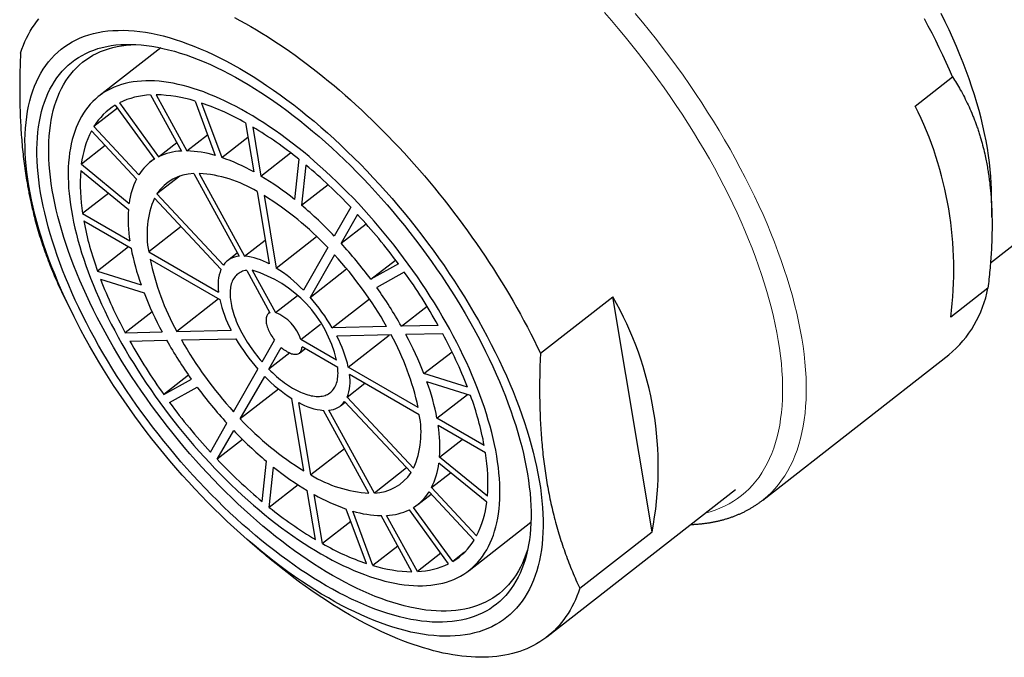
# Model space of a CAD drawing. Header units: millimetres. Extents: x 8 to 500, y 12 to 438.
# Tile 8 of 31: x 385 to 415, y 102 to 121. Entities that reach past the tile are written whole.
import ezdxf

# ---------------------------------------------------------------- set-up
doc = ezdxf.new("R2010")
doc.units = ezdxf.units.MM

msp = doc.modelspace()

# ---------------------------------------------------------------- linework, layer by layer
at = {"color": 7, "linetype": 'Continuous', "lineweight": 30}
for p, q in [((389.566, 119.914), (387.716, 118.47)), ((412.145, 118.175), (413.259, 119.045)), ((389.265, 118.506), (390.185, 116.828)), ((389.43, 118.51), (390.35, 116.832)), ((388.207, 118.202), (389.38, 116.587)), ((388.33, 118.271), (389.504, 116.656)), ((390.595, 118.325), (391.198, 116.697)), ((390.79, 118.264), (391.393, 116.635)), ((388.272, 118.112), (387.567, 117.562)), ((387.567, 117.562), (388.915, 116.121)), ((392.106, 117.67), (392.352, 116.203)), ((387.493, 117.433), (388.84, 115.992)), ((390.35, 116.832), (390.969, 117.315)), ((392.318, 117.547), (392.564, 116.081)), ((387.906, 116.99), (387.191, 116.431)), ((389.504, 116.656), (390.047, 117.08)), ((391.393, 116.635), (392.177, 117.247)), ((392.564, 116.081), (393.454, 116.776)), ((414.394, 113.483), (418.815, 116.936)), ((387.191, 116.431), (388.62, 115.263)), ((389.376, 116.594), (389.255, 116.5)), ((393.696, 116.586), (393.567, 115.381)), ((393.91, 116.411), (393.782, 115.205)), ((387.171, 116.25), (388.601, 115.082)), ((390.553, 116.156), (391.91, 113.679)), ((390.718, 116.16), (392.076, 113.683)), ((390.134, 116.076), (389.454, 115.545)), ((393.782, 115.205), (394.574, 115.824)), ((388.009, 115.566), (387.228, 114.956)), ((389.454, 115.545), (391.443, 113.419)), ((392.45, 115.616), (392.813, 113.452)), ((392.662, 115.494), (393.025, 113.329)), ((414.439, 114.855), (414.422, 115.695)), ((389.38, 115.416), (391.369, 113.29)), ((387.228, 114.956), (388.642, 114.14)), ((395.256, 115.147), (394.761, 114.285)), ((395.458, 114.931), (394.963, 114.069)), ((387.265, 114.736), (388.679, 113.92)), ((394.963, 114.069), (395.709, 114.652)), ((390.174, 114.567), (389.208, 113.813)), ((392.076, 113.683), (392.693, 114.165)), ((393.025, 113.329), (394.232, 114.272)), ((388.605, 113.963), (387.676, 113.237)), ((389.208, 113.813), (391.296, 112.608)), ((391.858, 113.775), (391.563, 113.544)), ((394.563, 113.94), (393.834, 112.668)), ((394.765, 113.724), (394.036, 112.452)), ((389.245, 113.593), (391.333, 112.388)), ((395.853, 112.992), (396.592, 113.569)), ((396.679, 113.451), (395.853, 112.992)), ((387.676, 113.237), (388.979, 112.828)), ((392.141, 113.259), (392.835, 111.992)), ((392.306, 113.263), (393, 111.996)), ((394.036, 112.452), (395.129, 113.306)), ((396.855, 113.209), (396.029, 112.75)), ((387.766, 112.993), (389.069, 112.584)), ((414.317, 112.727), (413.203, 111.857)), ((386.745, 112.325), (386.962, 111.891)), ((391.3, 112.407), (390.047, 111.428)), ((393, 111.996), (393.655, 112.507)), ((394.7, 111.539), (395.809, 112.405)), ((400.928, 110.78), (403.091, 112.47)), ((404.269, 105.437), (403.091, 112.47)), ((389.308, 112.019), (388.504, 111.391)), ((392.832, 111.998), (392.794, 111.968)), ((396.767, 111.588), (397.534, 112.187)), ((388.504, 111.391), (389.606, 111.418)), ((390.047, 111.428), (391.674, 111.467)), ((393.757, 111.187), (394.351, 111.651)), ((396.326, 111.578), (394.7, 111.539)), ((397.869, 111.614), (396.767, 111.588)), ((388.642, 111.14), (389.744, 111.166)), ((390.185, 111.176), (391.812, 111.215)), ((392.6, 110.518), (392.973, 111.168)), ((394.825, 110.571), (393.757, 111.187)), ((396.464, 111.326), (394.838, 111.287)), ((395.179, 110.366), (396.406, 111.324)), ((398.007, 111.363), (396.905, 111.336)), ((392.802, 110.302), (393.175, 110.952)), ((393.425, 110.788), (392.802, 110.302)), ((393.717, 110.786), (393.883, 110.915)), ((394.862, 110.351), (393.794, 110.967)), ((397.442, 110.17), (398.282, 110.826)), ((407.579, 106.385), (413.15, 110.736)), ((391.746, 109.03), (392.476, 110.302)), ((397.266, 109.161), (395.179, 110.366)), ((390.399, 110.124), (389.656, 109.545)), ((389.656, 109.545), (390.483, 110.004)), ((391.948, 108.814), (392.678, 110.086)), ((397.303, 108.941), (395.216, 110.146)), ((398.745, 109.761), (397.442, 110.17)), ((398.836, 109.517), (397.533, 109.926)), ((389.832, 109.303), (390.659, 109.762)), ((393.093, 109.708), (391.948, 108.814)), ((395.143, 109.464), (395.676, 109.88)), ((393.849, 107.26), (393.487, 109.425)), ((394.061, 107.138), (393.699, 109.302)), ((394.948, 109.21), (395.086, 109.317)), ((397.058, 107.209), (395.069, 109.335)), ((397.132, 107.338), (395.143, 109.464)), ((397.832, 108.834), (398.743, 109.546)), ((395.794, 106.594), (394.436, 109.071)), ((395.959, 106.598), (394.601, 109.075)), ((399.247, 108.018), (397.832, 108.834)), ((391.054, 107.823), (391.548, 108.685)), ((391.256, 107.607), (391.75, 108.469)), ((399.284, 107.798), (397.869, 108.614)), ((392.015, 108.2), (391.256, 107.607)), ((397.91, 107.672), (398.587, 108.2)), ((395.066, 107.922), (394.061, 107.138)), ((392.601, 106.343), (392.73, 107.549)), ((399.34, 106.504), (397.91, 107.672)), ((392.816, 106.168), (392.944, 107.373)), ((396.924, 107.352), (395.959, 106.598)), ((399.321, 106.323), (397.891, 107.491)), ((397.671, 106.762), (398.24, 107.206)), ((393.678, 106.842), (392.816, 106.168)), ((394.193, 105.207), (393.948, 106.673)), ((399.019, 105.321), (397.671, 106.762)), ((401.124, 102.296), (406.769, 106.704)), ((394.405, 105.084), (394.16, 106.551)), ((397.256, 106.254), (397.658, 106.568)), ((398.945, 105.192), (397.597, 106.633)), ((395.721, 104.49), (395.118, 106.119)), ((398.181, 104.483), (397.007, 106.098)), ((398.305, 104.552), (397.131, 106.167)), ((395.917, 104.429), (395.313, 106.057)), ((397.082, 104.244), (396.162, 105.922)), ((397.247, 104.248), (396.327, 105.926)), ((395.255, 105.748), (394.405, 105.084)), ((398.795, 104.284), (400.644, 105.728)), ((402.105, 103.747), (404.269, 105.437)), ((392.229, 105.146), (392.597, 104.83)), ((396.661, 105.01), (395.917, 104.429)), ((397.952, 104.798), (397.247, 104.248)), ((398.653, 104.824), (398.305, 104.552))]:
    msp.add_line(p, q, dxfattribs=at)
at = {"color": 7, "linetype": 'Continuous', "lineweight": 30, "flags": 128}
for points in [[(391.775, 120.822), (391.938, 120.735), (392.101, 120.646), (392.265, 120.553), (392.429, 120.456), (392.594, 120.357), (392.759, 120.254), (392.924, 120.148), (393.09, 120.039), (393.256, 119.927), (393.423, 119.812), (393.589, 119.693), (393.756, 119.572), (393.922, 119.448), (394.088, 119.321), (394.255, 119.191), (394.421, 119.059), (394.586, 118.923), (394.752, 118.785), (394.917, 118.645), (395.082, 118.501), (395.246, 118.356), (395.409, 118.207), (395.572, 118.057), (395.735, 117.904), (395.896, 117.749), (396.057, 117.591), (396.217, 117.431), (396.376, 117.27), (396.534, 117.106), (396.691, 116.94), (396.846, 116.772), (397.001, 116.602), (397.154, 116.431), (397.307, 116.258), (397.457, 116.083), (397.607, 115.906), (397.755, 115.728), (397.901, 115.548), (398.046, 115.367), (398.19, 115.185), (398.331, 115.002), (398.471, 114.817), (398.609, 114.631), (398.746, 114.444), (398.88, 114.256), (399.013, 114.067), (399.143, 113.877), (399.272, 113.686), (399.398, 113.495), (399.523, 113.303), (399.645, 113.11), (399.765, 112.917), (399.883, 112.723), (399.998, 112.53), (400.111, 112.335), (400.222, 112.141), (400.331, 111.946), (400.436, 111.752), (400.54, 111.557), (400.641, 111.363), (400.739, 111.168), (400.835, 110.974), (400.928, 110.78)], [(414.422, 115.695), (414.417, 115.866), (414.405, 116.068), (414.388, 116.274), (414.365, 116.484), (414.337, 116.697), (414.303, 116.913), (414.264, 117.132), (414.219, 117.355), (414.169, 117.58), (414.114, 117.808), (414.053, 118.039), (413.987, 118.272), (413.915, 118.507), (413.838, 118.744), (413.756, 118.984), (413.669, 119.225), (413.577, 119.467), (413.48, 119.711), (413.378, 119.957), (413.271, 120.203), (413.159, 120.45), (413.043, 120.698), (412.922, 120.947)], [(385.371, 119.761), (385.412, 119.877), (385.456, 119.991), (385.503, 120.101), (385.554, 120.208), (385.607, 120.313), (385.663, 120.414), (385.723, 120.511), (385.785, 120.606), (385.851, 120.697), (385.919, 120.785)], [(413.259, 119.045), (413.165, 119.261), (413.068, 119.478), (412.967, 119.695), (412.863, 119.913), (412.757, 120.131), (412.647, 120.35), (412.533, 120.568), (412.417, 120.787)], [(394.582, 103.458), (394.381, 103.576), (394.18, 103.699), (393.979, 103.828), (393.776, 103.962), (393.574, 104.101), (393.371, 104.245), (393.168, 104.394), (392.965, 104.548), (392.762, 104.706), (392.56, 104.869), (392.358, 105.036), (392.157, 105.208), (391.957, 105.384), (391.757, 105.564), (391.558, 105.748), (391.361, 105.936), (391.165, 106.127), (390.97, 106.322), (390.777, 106.521), (390.586, 106.723), (390.396, 106.928), (390.209, 107.137), (390.023, 107.348), (389.84, 107.562), (389.659, 107.778), (389.48, 107.997), (389.304, 108.218), (389.131, 108.442), (388.961, 108.667), (388.793, 108.895), (388.629, 109.124), (388.468, 109.354), (388.31, 109.586), (388.155, 109.819), (388.004, 110.054), (387.857, 110.289), (387.713, 110.525), (387.573, 110.761), (387.437, 110.998), (387.305, 111.235), (387.177, 111.473), (387.053, 111.71), (386.934, 111.947), (386.819, 112.183), (386.708, 112.419), (386.601, 112.655), (386.5, 112.889), (386.403, 113.123), (386.31, 113.355), (386.222, 113.586), (386.14, 113.815), (386.062, 114.043), (385.989, 114.269), (385.92, 114.492), (385.857, 114.714), (385.799, 114.934), (385.747, 115.151), (385.699, 115.365), (385.656, 115.577), (385.619, 115.786), (385.587, 115.991), (385.56, 116.194), (385.538, 116.393), (385.522, 116.589), (385.511, 116.782), (385.506, 116.97), (385.505, 117.155), (385.51, 117.336), (385.52, 117.512), (385.536, 117.685), (385.557, 117.853), (385.583, 118.017), (385.614, 118.176), (385.651, 118.331), (385.693, 118.481), (385.74, 118.625), (385.792, 118.765), (385.849, 118.9), (385.912, 119.03), (385.979, 119.155), (386.051, 119.274), (386.129, 119.387), (386.211, 119.496), (386.298, 119.598), (386.39, 119.695), (386.486, 119.787), (386.587, 119.872), (386.693, 119.952), (386.803, 120.026), (386.918, 120.094), (387.037, 120.156), (387.16, 120.212), (387.288, 120.262), (387.419, 120.306), (387.555, 120.343), (387.694, 120.375), (387.837, 120.4), (387.984, 120.42), (388.135, 120.433), (388.289, 120.439), (388.446, 120.44), (388.607, 120.434), (388.771, 120.423), (388.938, 120.405), (389.108, 120.38), (389.281, 120.35), (389.456, 120.314), (389.635, 120.271), (389.815, 120.222), (389.998, 120.167), (390.184, 120.106), (390.371, 120.04), (390.56, 119.967), (390.751, 119.888), (390.944, 119.804), (391.139, 119.714), (391.335, 119.618), (391.532, 119.516), (391.73, 119.409), (391.93, 119.296), (392.13, 119.178), (392.331, 119.055), (392.533, 118.926), (392.735, 118.792), (392.938, 118.653), (393.141, 118.509), (393.344, 118.36), (393.546, 118.206), (393.749, 118.048), (393.951, 117.885), (394.153, 117.718), (394.354, 117.546), (394.555, 117.37), (394.754, 117.19), (394.953, 117.006), (395.15, 116.818), (395.347, 116.627), (395.541, 116.432), (395.734, 116.233), (395.926, 116.031), (396.115, 115.826), (396.303, 115.617), (396.488, 115.406), (396.672, 115.192), (396.853, 114.976), (397.031, 114.757), (397.207, 114.536), (397.38, 114.312), (397.551, 114.087), (397.718, 113.859), (397.882, 113.63), (398.044, 113.4), (398.202, 113.168), (398.356, 112.935), (398.507, 112.7), (398.655, 112.465), (398.798, 112.229), (398.938, 111.993), (399.074, 111.756), (399.206, 111.519), (399.334, 111.281), (399.458, 111.044), (399.578, 110.807), (399.693, 110.571), (399.804, 110.334), (399.91, 110.099), (400.012, 109.865), (400.109, 109.631), (400.201, 109.399), (400.289, 109.168), (400.372, 108.939), (400.45, 108.711), (400.523, 108.485), (400.591, 108.261), (400.654, 108.04), (400.712, 107.82), (400.765, 107.603), (400.813, 107.389), (400.855, 107.177), (400.892, 106.968), (400.925, 106.763), (400.951, 106.56), (400.973, 106.361), (400.989, 106.165), (401, 105.972), (401.006, 105.784), (401.006, 105.599), (401.001, 105.418), (400.991, 105.242), (400.975, 105.069), (400.955, 104.901), (400.929, 104.737), (400.897, 104.578), (400.86, 104.423), (400.819, 104.273), (400.772, 104.129), (400.719, 103.989), (400.662, 103.854), (400.6, 103.724), (400.532, 103.599), (400.46, 103.48), (400.383, 103.367), (400.301, 103.258), (400.213, 103.156), (400.122, 103.059), (400.025, 102.967), (399.924, 102.882), (399.818, 102.802), (399.708, 102.728), (399.593, 102.66), (399.474, 102.598), (399.351, 102.542), (399.224, 102.492), (399.092, 102.448), (398.957, 102.411), (398.817, 102.379), (398.674, 102.354), (398.527, 102.334), (398.377, 102.321), (398.223, 102.315), (398.065, 102.314), (397.904, 102.32), (397.74, 102.331), (397.573, 102.349), (397.403, 102.374), (397.231, 102.404), (397.055, 102.44), (396.877, 102.483), (396.696, 102.532), (396.513, 102.587), (396.328, 102.648), (396.141, 102.714), (395.951, 102.787), (395.76, 102.866), (395.567, 102.95), (395.373, 103.04), (395.177, 103.136), (394.98, 103.238), (394.781, 103.345), (394.582, 103.458)], [(394.52, 103.824), (394.329, 103.937), (394.138, 104.055), (393.945, 104.178), (393.752, 104.305), (393.559, 104.438), (393.366, 104.575), (393.172, 104.717), (392.979, 104.864), (392.785, 105.015), (392.592, 105.17), (392.4, 105.33), (392.208, 105.493), (392.017, 105.661), (391.826, 105.833), (391.637, 106.008), (391.449, 106.188), (391.262, 106.37), (391.076, 106.556), (390.892, 106.746), (390.709, 106.939), (390.529, 107.134), (390.35, 107.333), (390.173, 107.534), (389.998, 107.738), (389.825, 107.945), (389.655, 108.154), (389.487, 108.365), (389.322, 108.578), (389.16, 108.793), (389, 109.01), (388.843, 109.228), (388.69, 109.448), (388.539, 109.669), (388.392, 109.892), (388.247, 110.115), (388.107, 110.339), (387.97, 110.564), (387.836, 110.79), (387.707, 111.016), (387.581, 111.242), (387.459, 111.468), (387.341, 111.694), (387.227, 111.92), (387.117, 112.146), (387.011, 112.371), (386.91, 112.596), (386.812, 112.819), (386.72, 113.042), (386.632, 113.263), (386.548, 113.483), (386.469, 113.702), (386.395, 113.919), (386.325, 114.135), (386.26, 114.348), (386.2, 114.56), (386.145, 114.769), (386.094, 114.976), (386.049, 115.18), (386.008, 115.382), (385.973, 115.581), (385.942, 115.778), (385.916, 115.971), (385.896, 116.161), (385.88, 116.348), (385.87, 116.531), (385.864, 116.711), (385.864, 116.887), (385.869, 117.06), (385.879, 117.228), (385.893, 117.393), (385.913, 117.553), (385.938, 117.71), (385.968, 117.861), (386.003, 118.009), (386.043, 118.152), (386.088, 118.29), (386.138, 118.423), (386.192, 118.552), (386.252, 118.676), (386.316, 118.794), (386.385, 118.908), (386.459, 119.017), (386.537, 119.12), (386.62, 119.218), (386.708, 119.31), (386.8, 119.397), (386.896, 119.479), (386.997, 119.555), (387.102, 119.626), (387.211, 119.69), (387.325, 119.75), (387.442, 119.803), (387.564, 119.851), (387.689, 119.892), (387.819, 119.928), (387.952, 119.958), (388.088, 119.983), (388.228, 120.001), (388.372, 120.013), (388.519, 120.02), (388.669, 120.02), (388.822, 120.015), (388.979, 120.004), (389.138, 119.987), (389.3, 119.964), (389.465, 119.935), (389.632, 119.9), (389.802, 119.859), (389.975, 119.813), (390.149, 119.76), (390.326, 119.702), (390.504, 119.639), (390.685, 119.569), (390.867, 119.494), (391.051, 119.414), (391.237, 119.328), (391.423, 119.236), (391.612, 119.139), (391.801, 119.037), (391.991, 118.929), (392.182, 118.817), (392.374, 118.699), (392.566, 118.576), (392.759, 118.449), (392.952, 118.316), (393.146, 118.179), (393.339, 118.037), (393.533, 117.89), (393.726, 117.739), (393.919, 117.584), (394.112, 117.424), (394.304, 117.261), (394.495, 117.093), (394.685, 116.921), (394.874, 116.746), (395.063, 116.566), (395.25, 116.384), (395.435, 116.198), (395.62, 116.008), (395.802, 115.815), (395.983, 115.62), (396.162, 115.421), (396.339, 115.22), (396.514, 115.016), (396.686, 114.809), (396.856, 114.6), (397.024, 114.389), (397.189, 114.176), (397.352, 113.961), (397.511, 113.744), (397.668, 113.526), (397.822, 113.306), (397.973, 113.085), (398.12, 112.862), (398.264, 112.639), (398.405, 112.415), (398.542, 112.19), (398.675, 111.964), (398.805, 111.738), (398.931, 111.512), (399.053, 111.286), (399.171, 111.06), (399.285, 110.834), (399.395, 110.608), (399.501, 110.383), (399.602, 110.158), (399.699, 109.935), (399.792, 109.712), (399.88, 109.491), (399.963, 109.27), (400.042, 109.052), (400.117, 108.835), (400.187, 108.619), (400.251, 108.406), (400.312, 108.194), (400.367, 107.985), (400.417, 107.778), (400.463, 107.574), (400.503, 107.372), (400.539, 107.172), (400.57, 106.976), (400.595, 106.783), (400.616, 106.593), (400.631, 106.406), (400.642, 106.223), (400.647, 106.043), (400.647, 105.867), (400.643, 105.694), (400.633, 105.526), (400.618, 105.361), (400.598, 105.201), (400.573, 105.044), (400.543, 104.893), (400.508, 104.745), (400.469, 104.602), (400.424, 104.464), (400.374, 104.331), (400.319, 104.202), (400.26, 104.078), (400.196, 103.96), (400.127, 103.846), (400.053, 103.737), (399.974, 103.634), (399.891, 103.536), (399.804, 103.444), (399.712, 103.357), (399.615, 103.275), (399.514, 103.199), (399.409, 103.128), (399.3, 103.064), (399.187, 103.004), (399.069, 102.951), (398.947, 102.903), (398.822, 102.862), (398.693, 102.826), (398.56, 102.796), (398.423, 102.771), (398.283, 102.753), (398.14, 102.741), (397.993, 102.734), (397.842, 102.734), (397.689, 102.739), (397.533, 102.75), (397.373, 102.767), (397.211, 102.79), (397.047, 102.819), (396.879, 102.854), (396.709, 102.895), (396.537, 102.941), (396.362, 102.994), (396.186, 103.052), (396.007, 103.115), (395.827, 103.185), (395.644, 103.26), (395.46, 103.34), (395.275, 103.426), (395.088, 103.518), (394.9, 103.615), (394.711, 103.717), (394.52, 103.824)], [(394.705, 104.134), (394.517, 104.245), (394.329, 104.36), (394.141, 104.481), (393.951, 104.606), (393.762, 104.736), (393.572, 104.87), (393.383, 105.01), (393.193, 105.153), (393.003, 105.301), (392.814, 105.454), (392.625, 105.61), (392.437, 105.771), (392.25, 105.935), (392.063, 106.104), (391.877, 106.276), (391.693, 106.451), (391.509, 106.631), (391.327, 106.813), (391.147, 106.999), (390.968, 107.188), (390.79, 107.38), (390.615, 107.575), (390.442, 107.772), (390.27, 107.972), (390.101, 108.175), (389.934, 108.379), (389.769, 108.586), (389.607, 108.795), (389.448, 109.006), (389.292, 109.219), (389.138, 109.433), (388.987, 109.649), (388.839, 109.865), (388.695, 110.084), (388.554, 110.303), (388.416, 110.523), (388.281, 110.743), (388.15, 110.964), (388.023, 111.186), (387.9, 111.408), (387.78, 111.63), (387.664, 111.851), (387.552, 112.073), (387.445, 112.294), (387.341, 112.515), (387.242, 112.735), (387.146, 112.954), (387.056, 113.173), (386.969, 113.39), (386.887, 113.606), (386.81, 113.82), (386.737, 114.033), (386.668, 114.244), (386.605, 114.454), (386.546, 114.661), (386.492, 114.866), (386.442, 115.069), (386.398, 115.27), (386.358, 115.468), (386.323, 115.663), (386.293, 115.855), (386.268, 116.045), (386.248, 116.231), (386.232, 116.415), (386.222, 116.594), (386.217, 116.771), (386.216, 116.944), (386.221, 117.113), (386.231, 117.278), (386.245, 117.439), (386.265, 117.597), (386.289, 117.75), (386.319, 117.899), (386.353, 118.043), (386.392, 118.183), (386.436, 118.319), (386.485, 118.45), (386.538, 118.576), (386.597, 118.697), (386.66, 118.814), (386.727, 118.925), (386.8, 119.031), (386.876, 119.133), (386.958, 119.229), (387.044, 119.319), (387.134, 119.405), (387.229, 119.485), (387.327, 119.559), (387.431, 119.629), (387.538, 119.692), (387.649, 119.75), (387.764, 119.802), (387.883, 119.849), (388.006, 119.89), (388.133, 119.925), (388.264, 119.955), (388.397, 119.979), (388.535, 119.997), (388.676, 120.009), (388.82, 120.015), (388.82, 120.015)], [(394.361, 104.778), (394.527, 104.684), (394.692, 104.594), (394.857, 104.51), (395.02, 104.43), (395.182, 104.355), (395.343, 104.284), (395.502, 104.219), (395.66, 104.158), (395.816, 104.102), (395.97, 104.052), (396.123, 104.006), (396.273, 103.965), (396.422, 103.93), (396.568, 103.899), (396.712, 103.874), (396.854, 103.854), (396.993, 103.839), (397.13, 103.829), (397.264, 103.824), (397.395, 103.825), (397.523, 103.831), (397.649, 103.841), (397.771, 103.857), (397.89, 103.879), (398.007, 103.905), (398.12, 103.936), (398.229, 103.973), (398.335, 104.015), (398.438, 104.061), (398.537, 104.113), (398.633, 104.169), (398.725, 104.231), (398.813, 104.298), (398.897, 104.369), (398.977, 104.445), (399.054, 104.526), (399.126, 104.611), (399.195, 104.702), (399.259, 104.796), (399.32, 104.896), (399.376, 104.999), (399.428, 105.108), (399.476, 105.22), (399.519, 105.337), (399.558, 105.457), (399.593, 105.582), (399.624, 105.711), (399.65, 105.844), (399.671, 105.98), (399.689, 106.12), (399.702, 106.264), (399.71, 106.411), (399.715, 106.562), (399.714, 106.716), (399.709, 106.873), (399.7, 107.033), (399.687, 107.197), (399.669, 107.363), (399.646, 107.532), (399.62, 107.703), (399.589, 107.877), (399.553, 108.054), (399.513, 108.232), (399.469, 108.413), (399.421, 108.596), (399.368, 108.781), (399.312, 108.967), (399.251, 109.156), (399.186, 109.345), (399.117, 109.536), (399.044, 109.729), (398.967, 109.922), (398.886, 110.117), (398.801, 110.312), (398.712, 110.508), (398.62, 110.705), (398.524, 110.902), (398.424, 111.1), (398.321, 111.297), (398.215, 111.495), (398.105, 111.693), (397.991, 111.89), (397.875, 112.087), (397.755, 112.284), (397.632, 112.48), (397.506, 112.675), (397.377, 112.869), (397.246, 113.063), (397.111, 113.255), (396.974, 113.446), (396.835, 113.635), (396.693, 113.823), (396.548, 114.009), (396.402, 114.194), (396.253, 114.376), (396.102, 114.556), (395.95, 114.735), (395.795, 114.911), (395.639, 115.084), (395.481, 115.255), (395.321, 115.424), (395.16, 115.589), (394.998, 115.752), (394.835, 115.911), (394.67, 116.068), (394.505, 116.221), (394.338, 116.371), (394.171, 116.518), (394.004, 116.661), (393.835, 116.801), (393.667, 116.936), (393.498, 117.068), (393.329, 117.196), (393.16, 117.32), (392.991, 117.44), (392.822, 117.556), (392.653, 117.668), (392.485, 117.775), (392.318, 117.878), (392.151, 117.976), (391.984, 118.07), (391.819, 118.159), (391.655, 118.244), (391.491, 118.324), (391.329, 118.399), (391.169, 118.47), (391.009, 118.535), (390.852, 118.596), (390.696, 118.652), (390.541, 118.702), (390.389, 118.748), (390.238, 118.789), (390.09, 118.824), (389.943, 118.855), (389.799, 118.88), (389.658, 118.9), (389.519, 118.915), (389.382, 118.925), (389.248, 118.93), (389.117, 118.929), (388.988, 118.923), (388.863, 118.913), (388.74, 118.897), (388.621, 118.875), (388.505, 118.849), (388.392, 118.818), (388.282, 118.781), (388.176, 118.739), (388.073, 118.693), (387.974, 118.641), (387.879, 118.585), (387.787, 118.523), (387.699, 118.456), (387.615, 118.385), (387.534, 118.309), (387.458, 118.228), (387.385, 118.143), (387.317, 118.052), (387.252, 117.958), (387.192, 117.858), (387.136, 117.755), (387.084, 117.646), (387.036, 117.534), (386.992, 117.417), (386.953, 117.297), (386.918, 117.172), (386.888, 117.043), (386.862, 116.91), (386.84, 116.774), (386.823, 116.634), (386.81, 116.49), (386.801, 116.343), (386.797, 116.192), (386.797, 116.038), (386.802, 115.881), (386.811, 115.721), (386.825, 115.557), (386.843, 115.391), (386.865, 115.222), (386.892, 115.051), (386.923, 114.877), (386.958, 114.7), (386.998, 114.522), (387.042, 114.341), (387.09, 114.158), (387.143, 113.973), (387.2, 113.787), (387.261, 113.598), (387.326, 113.409), (387.395, 113.218), (387.468, 113.025), (387.545, 112.832), (387.626, 112.637), (387.71, 112.442), (387.799, 112.246), (387.891, 112.049), (387.987, 111.852), (388.087, 111.654), (388.19, 111.457), (388.297, 111.259), (388.407, 111.061), (388.52, 110.864), (388.637, 110.667), (388.757, 110.47), (388.88, 110.274), (389.005, 110.079), (389.134, 109.885), (389.266, 109.691), (389.4, 109.499), (389.537, 109.308), (389.677, 109.119), (389.819, 108.931), (389.963, 108.745), (390.11, 108.56), (390.258, 108.378), (390.409, 108.197), (390.562, 108.019), (390.716, 107.843), (390.873, 107.67), (391.031, 107.499), (391.19, 107.33), (391.351, 107.165), (391.513, 107.002), (391.677, 106.843), (391.841, 106.686), (392.007, 106.533), (392.173, 106.383), (392.34, 106.236), (392.508, 106.093), (392.676, 105.953), (392.845, 105.818), (393.014, 105.686), (393.183, 105.558), (393.352, 105.434), (393.521, 105.314), (393.69, 105.198), (393.858, 105.086), (394.026, 104.979), (394.194, 104.876), (394.361, 104.778)], [(392.141, 113.259), (392.098, 113.252), (392.057, 113.242), (392.018, 113.23), (391.981, 113.215), (391.945, 113.198), (391.911, 113.178), (391.879, 113.156), (391.848, 113.132), (391.82, 113.105), (391.794, 113.075), (391.769, 113.044), (391.747, 113.01), (391.727, 112.973), (391.709, 112.935), (391.693, 112.895), (391.679, 112.852), (391.667, 112.807), (391.657, 112.761), (391.65, 112.712), (391.645, 112.662), (391.642, 112.61), (391.641, 112.556), (391.642, 112.501), (391.646, 112.444), (391.652, 112.386), (391.66, 112.326), (391.67, 112.265), (391.683, 112.203), (391.697, 112.139), (391.714, 112.075), (391.733, 112.009), (391.753, 111.943), (391.776, 111.876), (391.801, 111.808), (391.828, 111.74), (391.857, 111.671), (391.888, 111.602), (391.921, 111.533), (391.955, 111.463), (391.991, 111.393), (392.029, 111.323), (392.069, 111.253), (392.111, 111.184), (392.153, 111.114), (392.198, 111.045), (392.244, 110.977), (392.291, 110.909), (392.339, 110.842), (392.389, 110.775), (392.44, 110.709), (392.492, 110.644), (392.546, 110.58), (392.6, 110.518)], [(392.835, 111.992), (392.814, 111.982), (392.795, 111.969), (392.778, 111.954), (392.763, 111.936), (392.75, 111.916), (392.739, 111.894), (392.73, 111.869), (392.724, 111.843), (392.72, 111.814), (392.718, 111.784), (392.718, 111.752), (392.721, 111.718), (392.725, 111.683), (392.733, 111.647), (392.742, 111.609), (392.753, 111.571), (392.767, 111.531), (392.783, 111.491), (392.8, 111.451), (392.82, 111.41), (392.841, 111.369), (392.865, 111.328), (392.89, 111.287), (392.916, 111.247), (392.944, 111.207), (392.973, 111.168)], [(393.175, 110.952), (393.21, 110.923), (393.245, 110.896), (393.28, 110.87), (393.315, 110.847), (393.349, 110.826), (393.384, 110.807), (393.417, 110.791), (393.45, 110.778), (393.483, 110.766), (393.514, 110.758), (393.544, 110.752), (393.573, 110.748), (393.601, 110.748), (393.627, 110.75), (393.651, 110.754), (393.674, 110.762), (393.695, 110.771), (393.715, 110.784), (393.732, 110.799), (393.747, 110.816), (393.76, 110.836), (393.772, 110.858), (393.78, 110.882), (393.787, 110.909), (393.792, 110.937), (393.794, 110.967)], [(392.802, 110.302), (392.859, 110.245), (392.918, 110.19), (392.976, 110.136), (393.035, 110.084), (393.095, 110.034), (393.154, 109.986), (393.214, 109.94), (393.274, 109.896), (393.333, 109.853), (393.393, 109.813), (393.452, 109.775), (393.511, 109.739), (393.57, 109.706), (393.629, 109.674), (393.687, 109.645), (393.744, 109.618), (393.8, 109.594), (393.856, 109.572), (393.911, 109.553), (393.965, 109.536), (394.019, 109.522), (394.071, 109.51), (394.122, 109.501), (394.172, 109.494), (394.22, 109.49), (394.267, 109.489), (394.313, 109.49), (394.358, 109.494), (394.401, 109.5), (394.442, 109.509), (394.482, 109.52), (394.52, 109.534), (394.556, 109.55), (394.591, 109.569), (394.623, 109.591), (394.654, 109.615), (394.683, 109.641), (394.71, 109.669), (394.735, 109.7), (394.758, 109.734), (394.779, 109.769), (394.798, 109.807), (394.814, 109.847), (394.829, 109.889), (394.841, 109.933), (394.851, 109.979), (394.86, 110.027), (394.865, 110.077), (394.869, 110.128), (394.871, 110.181), (394.87, 110.236), (394.867, 110.293), (394.862, 110.351)], [(400.561, 104.98), (400.537, 104.897), (400.493, 104.761), (400.445, 104.631), (400.391, 104.504), (400.333, 104.383), (400.27, 104.267), (400.202, 104.155), (400.13, 104.049), (400.053, 103.948), (399.971, 103.852), (399.886, 103.761), (399.795, 103.675), (399.701, 103.595), (399.602, 103.521), (399.499, 103.452), (399.392, 103.388), (399.28, 103.33), (399.165, 103.278), (399.046, 103.231), (398.923, 103.19), (398.796, 103.155), (398.666, 103.125), (398.532, 103.102), (398.394, 103.084), (398.254, 103.071), (398.11, 103.065), (397.962, 103.064), (397.812, 103.07), (397.659, 103.081), (397.502, 103.098), (397.343, 103.12), (397.182, 103.149), (397.018, 103.183), (396.851, 103.223), (396.682, 103.268), (396.511, 103.32), (396.338, 103.376), (396.163, 103.439), (395.986, 103.507), (395.807, 103.581), (395.626, 103.66), (395.445, 103.744), (395.261, 103.834), (395.077, 103.929), (394.891, 104.029), (394.705, 104.134)], [(402.105, 103.747), (402.064, 103.63), (402.02, 103.517), (401.973, 103.406), (401.923, 103.299), (401.869, 103.195), (401.813, 103.094), (401.754, 102.996), (401.691, 102.902), (401.626, 102.811), (401.558, 102.723), (401.486, 102.638), (401.412, 102.557), (401.335, 102.48), (401.255, 102.406), (401.173, 102.335), (401.087, 102.268), (400.999, 102.204), (400.908, 102.144), (400.815, 102.088), (400.719, 102.035), (400.62, 101.986), (400.518, 101.94), (400.415, 101.898), (400.308, 101.86), (400.199, 101.826), (400.088, 101.795), (399.974, 101.768), (399.858, 101.745), (399.74, 101.725), (399.62, 101.709), (399.497, 101.697), (399.372, 101.689), (399.245, 101.684), (399.116, 101.683), (398.985, 101.686), (398.852, 101.693), (398.717, 101.703), (398.581, 101.718), (398.442, 101.736), (398.302, 101.757), (398.16, 101.783), (398.016, 101.812), (397.871, 101.845), (397.724, 101.881), (397.576, 101.922), (397.426, 101.966), (397.275, 102.013), (397.123, 102.064), (396.969, 102.119), (396.814, 102.178), (396.658, 102.24), (396.501, 102.305), (396.343, 102.374), (396.184, 102.447), (396.024, 102.523), (395.863, 102.603), (395.701, 102.686), (395.538, 102.772), (395.375, 102.862), (395.212, 102.955), (395.047, 103.051), (394.883, 103.151), (394.717, 103.253), (394.552, 103.359), (394.386, 103.468), (394.22, 103.581), (394.054, 103.696), (393.887, 103.814), (393.721, 103.935), (393.554, 104.059), (393.388, 104.186), (393.222, 104.316), (393.056, 104.449), (392.89, 104.584), (392.724, 104.722), (392.597, 104.83)]]:
    msp.add_lwpolyline(points, dxfattribs=at)
at = {"color": 252, "linetype": 'Continuous', "lineweight": 0, "flags": 128}
for points in [[(405.861, 105.995), (406.004, 106.035), (406.153, 106.085), (406.298, 106.141), (406.437, 106.205), (406.572, 106.275), (406.702, 106.352), (406.827, 106.436), (406.947, 106.526), (407.062, 106.623), (407.171, 106.727), (407.276, 106.837), (407.374, 106.954), (407.468, 107.076), (407.555, 107.205), (407.637, 107.341), (407.714, 107.482), (407.785, 107.629), (407.85, 107.782), (407.909, 107.941), (407.962, 108.105), (408.01, 108.275), (408.051, 108.45), (408.087, 108.631), (408.116, 108.817), (408.14, 109.007), (408.158, 109.203), (408.169, 109.404), (408.175, 109.609), (408.174, 109.818), (408.168, 110.032), (408.156, 110.25), (408.137, 110.473), (408.113, 110.699), (408.082, 110.928), (408.046, 111.162), (408.003, 111.399), (407.955, 111.639), (407.901, 111.882), (407.841, 112.128), (407.775, 112.377), (407.704, 112.629), (407.627, 112.883), (407.544, 113.139), (407.455, 113.397), (407.361, 113.657), (407.262, 113.919), (407.157, 114.182), (407.047, 114.447), (406.931, 114.713), (406.811, 114.98), (406.685, 115.248), (406.554, 115.516), (406.419, 115.785), (406.278, 116.054), (406.133, 116.323), (405.983, 116.592), (405.829, 116.861), (405.67, 117.129), (405.507, 117.397), (405.34, 117.663), (405.169, 117.929), (404.994, 118.194), (404.814, 118.457), (404.632, 118.718), (404.445, 118.978), (404.255, 119.236), (404.062, 119.492), (403.866, 119.745), (403.666, 119.996), (403.464, 120.244), (403.258, 120.49), (403.05, 120.733), (402.84, 120.972)], [(403.765, 120.939), (403.978, 120.683), (404.189, 120.424), (404.397, 120.163), (404.601, 119.899), (404.802, 119.633), (405, 119.365), (405.194, 119.094), (405.384, 118.822), (405.571, 118.548), (405.753, 118.273), (405.931, 117.996), (406.106, 117.719), (406.275, 117.44), (406.44, 117.161), (406.601, 116.881), (406.757, 116.601), (406.908, 116.321), (407.054, 116.041), (407.195, 115.762), (407.331, 115.482), (407.462, 115.204), (407.588, 114.926), (407.708, 114.649), (407.823, 114.373), (407.932, 114.099), (408.035, 113.827), (408.133, 113.556), (408.225, 113.287), (408.311, 113.021), (408.392, 112.756), (408.466, 112.494), (408.535, 112.235), (408.597, 111.979), (408.653, 111.726), (408.703, 111.476), (408.748, 111.23), (408.785, 110.987), (408.817, 110.748), (408.843, 110.512), (408.862, 110.281), (408.875, 110.054), (408.881, 109.831), (408.882, 109.613), (408.876, 109.4), (408.864, 109.191), (408.846, 108.987), (408.821, 108.789), (408.79, 108.595), (408.753, 108.407), (408.71, 108.225), (408.66, 108.048), (408.605, 107.877), (408.543, 107.712), (408.476, 107.553), (408.402, 107.399), (408.322, 107.252), (408.237, 107.112), (408.146, 106.978), (408.049, 106.85), (407.946, 106.728), (407.838, 106.614), (407.724, 106.506), (407.604, 106.405), (407.579, 106.385)]]:
    msp.add_lwpolyline(points, dxfattribs=at)
at = {"color": 7, "linetype": 'Continuous', "lineweight": 30}
for centre, radius, start, end in [((389.349, 116.201), 2.307, 92.0917, 116.195), ((389.358, 114.311), 4.2, 72.8827, 89.025), ((389.208, 116.561), 1.922, 121.3968, 148.6348), ((388.303, 110.994), 7.684, 60.33, 71.1117), ((402.325, 113.283), 10.971, 352.5303, 26.4824), ((390.111, 116.097), 2.94, 152.9744, 173.4679), ((386.1, 107.169), 12.099, 51.1096, 59.0716), ((390.267, 115.066), 1.764, 92.6734, 115.6133), ((390.273, 113.62), 3.213, 73.2725, 88.6352), ((390.16, 115.342), 1.469, 122.0529, 147.9787), ((389.466, 111.083), 5.877, 60.5895, 70.8522), ((383.616, 104.103), 16.045, 43.4968, 50.0912), ((392.714, 115.844), 5.557, 175.8086, 189.196), ((390.586, 114.802), 1.354, 91.4275, 146.7456), ((390.465, 112.324), 3.845, 58.9096, 86.2213), ((387.781, 108.159), 9.254, 51.3007, 58.8804), ((390.852, 114.988), 2.248, 153.4694, 172.9728), ((387.684, 107.461), 9.451, 43.2834, 58.2104), ((391.872, 114.339), 2.716, 156.6339, 191.1647), ((385.882, 105.814), 12.272, 43.6549, 49.9332), ((392.842, 114.795), 4.251, 176.1314, 188.8732), ((382.187, 102.734), 18.025, 36.4849, 42.5867), ((396.684, 116.514), 9.586, 190.6889, 199.9901), ((384.79, 104.767), 13.785, 36.6311, 42.4405), ((395.878, 115.308), 7.332, 190.9125, 199.7665), ((385.947, 105.672), 11.942, 29.6386, 42.3994), ((396.936, 115.212), 7.859, 191.8877, 208.779), ((391.962, 113.035), 0.646, 94.63, 143.543), ((391.9, 111.834), 1.858, 60.5665, 84.5644), ((392.589, 112.815), 1.309, 158.7171, 189.0815), ((391.241, 109.742), 3.678, 13.0147, 73.1743), ((390.555, 109.481), 4.573, 44.1883, 57.3055), ((382.843, 103.18), 17.232, 29.305, 35.5929), ((400.818, 118.035), 13.992, 201.1214, 208.347), ((405.263, 121.583), 20.703, 205.3238, 206.5629), ((399.04, 116.47), 10.701, 201.2947, 208.1737), ((385.292, 105.107), 13.179, 29.4557, 35.4422), ((410.983, 113.343), 3.391, 309.7292, 349.5282), ((395.039, 113.238), 3.803, 192.9127, 207.7541), ((389.717, 108.614), 5.778, 30.411, 41.627), ((394.236, 107.372), 10.218, 349.0843, 29.9284), ((392.522, 110.79), 1.297, 17.8194, 68.3696), ((403.668, 119.574), 17.232, 209.305, 215.5929), ((401.219, 117.647), 13.179, 209.4557, 215.4422), ((400.565, 117.082), 11.942, 209.6386, 222.3994), ((396.795, 114.14), 5.778, 210.411, 221.627), ((391.473, 109.516), 3.803, 12.9127, 27.7541), ((389.576, 107.542), 7.859, 11.8877, 28.779), ((387.472, 106.284), 10.701, 21.2947, 28.1737), ((385.693, 104.719), 13.992, 21.1214, 28.347), ((395.957, 113.273), 4.573, 224.1883, 237.3055), ((393.923, 109.939), 1.309, 338.7171, 9.0815), ((390.633, 107.446), 7.332, 10.9125, 19.7665), ((401.721, 117.987), 13.785, 216.6311, 222.4405), ((404.325, 120.02), 18.025, 216.4849, 222.5867), ((394.612, 110.92), 1.858, 240.5665, 264.5644), ((394.549, 109.719), 0.646, 274.63, 323.543), ((389.828, 106.24), 9.586, 10.6889, 19.9901), ((398.828, 115.293), 9.451, 223.2834, 238.2104), ((394.639, 108.415), 2.716, 336.6339, 11.1647), ((400.629, 116.94), 12.272, 223.6549, 229.9332), ((393.669, 107.959), 4.251, 356.1314, 8.8732), ((402.895, 118.651), 16.045, 223.4968, 230.0912), ((393.798, 106.91), 5.557, 355.8086, 9.196), ((398.73, 114.595), 9.254, 231.3007, 238.8804), ((395.66, 107.766), 2.248, 333.4694, 352.9728), ((396.047, 110.43), 3.845, 238.9096, 266.2213), ((395.925, 107.952), 1.354, 271.4275, 326.7456), ((397.046, 111.671), 5.877, 240.5895, 250.8522), ((396.351, 107.412), 1.469, 302.0529, 327.9787), ((400.412, 115.585), 12.099, 231.1096, 239.0716), ((396.245, 107.688), 1.764, 272.6734, 295.6133), ((396.4, 106.657), 2.94, 332.9744, 353.4679), ((396.238, 109.134), 3.213, 253.2725, 268.6352), ((397.304, 106.192), 1.922, 301.3968, 328.6348), ((398.209, 111.76), 7.684, 240.33, 251.1117), ((397.153, 108.443), 4.2, 252.8827, 269.025), ((397.163, 106.553), 2.307, 272.0917, 296.195)]:
    msp.add_arc(centre, radius, start, end, dxfattribs=at)
for points, knots in [([(418.134, 115.264), (418.154, 115.279), (418.211, 115.323), (418.295, 115.403), (418.386, 115.503), (418.469, 115.61), (418.542, 115.723), (418.606, 115.841), (418.658, 115.959), (418.702, 116.077), (418.737, 116.196), (418.766, 116.319), (418.79, 116.452), (418.807, 116.596), (418.817, 116.752), (418.818, 116.914), (418.811, 117.083), (418.795, 117.259), (418.77, 117.439), (418.737, 117.621), (418.696, 117.808), (418.649, 117.992), (418.596, 118.175), (418.538, 118.354), (418.475, 118.532), (418.408, 118.706), (418.339, 118.878), (418.264, 119.049), (418.187, 119.22), (418.106, 119.39), (418.027, 119.546), (417.953, 119.689), (417.867, 119.851), (417.758, 120.047), (417.623, 120.28), (417.484, 120.508), (417.344, 120.731), (417.202, 120.949), (417.059, 121.161), (416.916, 121.369), (416.772, 121.571), (416.626, 121.771), (416.478, 121.968), (416.329, 122.164), (416.189, 122.342), (416.06, 122.504), (415.917, 122.683), (415.742, 122.895), (415.528, 123.148), (415.302, 123.41), (415.064, 123.68), (414.823, 123.945), (414.582, 124.206), (414.419, 124.377), (414.338, 124.462)], [0, 0, 0, 0, 0.012373, 0.034231, 0.056195, 0.078165, 0.100129, 0.121062, 0.141995, 0.16056, 0.17913, 0.197701, 0.216266, 0.237347, 0.258431, 0.279512, 0.301108, 0.32271, 0.344306, 0.36542, 0.386539, 0.407653, 0.426786, 0.445921, 0.465054, 0.482481, 0.49991, 0.517337, 0.533918, 0.550502, 0.567084, 0.57928, 0.591476, 0.613117, 0.634763, 0.656404, 0.676014, 0.695628, 0.715239, 0.733104, 0.75097, 0.768835, 0.785835, 0.802837, 0.819838, 0.832343, 0.844848, 0.865967, 0.887086, 0.910115, 0.933149, 0.956178, 0.978089, 1, 1, 1, 1]), ([(385.371, 119.761), (385.368, 119.673), (385.361, 119.509), (385.354, 119.267), (385.348, 118.985), (385.346, 118.654), (385.349, 118.301), (385.358, 117.976), (385.371, 117.678), (385.389, 117.384), (385.411, 117.093), (385.439, 116.806), (385.471, 116.521), (385.509, 116.24), (385.547, 115.994), (385.583, 115.784), (385.615, 115.609), (385.65, 115.435), (385.69, 115.251), (385.734, 115.056), (385.792, 114.825), (385.861, 114.569), (385.943, 114.292), (386.031, 114.019), (386.124, 113.751), (386.223, 113.488), (386.327, 113.23), (386.435, 112.976), (386.511, 112.81), (386.549, 112.727)], [0, 0, 0, 0, 0.032291, 0.061158, 0.090028, 0.138155, 0.1863, 0.224889, 0.26349, 0.302123, 0.340769, 0.379242, 0.417728, 0.456612, 0.495511, 0.520544, 0.545578, 0.570627, 0.595677, 0.626069, 0.656468, 0.699251, 0.742053, 0.784928, 0.827819, 0.870818, 0.913832, 0.95691, 1, 1, 1, 1]), ([(413.259, 119.045), (413.299, 118.983), (413.379, 118.858), (413.497, 118.655), (413.614, 118.439), (413.727, 118.208), (413.816, 118.008), (413.884, 117.843), (413.933, 117.717), (413.979, 117.589), (414.024, 117.458), (414.067, 117.325), (414.119, 117.153), (414.177, 116.94), (414.232, 116.707), (414.275, 116.493), (414.308, 116.31), (414.336, 116.133), (414.36, 115.963), (414.38, 115.79), (414.397, 115.625), (414.41, 115.468), (414.424, 115.269), (414.436, 115.015), (414.442, 114.704), (414.441, 114.397), (414.432, 114.095), (414.418, 113.81), (414.399, 113.534), (414.376, 113.267), (414.349, 112.998), (414.328, 112.817), (414.317, 112.727)], [0, 0, 0, 0, 0.040666, 0.081352, 0.12659, 0.171861, 0.217348, 0.240111, 0.262875, 0.285895, 0.308915, 0.331959, 0.355002, 0.396904, 0.438844, 0.468958, 0.499086, 0.52494, 0.550794, 0.576685, 0.602575, 0.624268, 0.645962, 0.689388, 0.733395, 0.777442, 0.817568, 0.85772, 0.89326, 0.928824, 0.964401, 1, 1, 1, 1]), ([(400.928, 110.78), (400.924, 110.693), (400.916, 110.502), (400.908, 110.21), (400.903, 109.902), (400.903, 109.598), (400.906, 109.295), (400.915, 108.995), (400.927, 108.698), (400.945, 108.403), (400.968, 108.112), (400.995, 107.825), (401.027, 107.542), (401.065, 107.261), (401.108, 106.981), (401.158, 106.7), (401.213, 106.421), (401.274, 106.144), (401.342, 105.867), (401.417, 105.589), (401.499, 105.312), (401.587, 105.039), (401.68, 104.771), (401.779, 104.508), (401.883, 104.249), (401.991, 103.995), (402.067, 103.83), (402.105, 103.747)], [0, 0, 0, 0, 0.032291, 0.070792, 0.109295, 0.147796, 0.186307, 0.224817, 0.263497, 0.302177, 0.340777, 0.379377, 0.417736, 0.456096, 0.49552, 0.534943, 0.57545, 0.615961, 0.656467, 0.699242, 0.742061, 0.78488, 0.827826, 0.870773, 0.913838, 0.956903, 1, 1, 1, 1]), ([(405.428, 105.657), (405.43, 105.657), (405.468, 105.658), (405.541, 105.662), (405.648, 105.669), (405.753, 105.679), (405.857, 105.691), (405.959, 105.706), (406.06, 105.723), (406.16, 105.742), (406.258, 105.763), (406.355, 105.787), (406.45, 105.814), (406.544, 105.842), (406.636, 105.873), (406.726, 105.906), (406.815, 105.942), (406.903, 105.979), (406.989, 106.019), (407.073, 106.061), (407.156, 106.105), (407.237, 106.151), (407.316, 106.2), (407.394, 106.25), (407.47, 106.303), (407.532, 106.348), (407.567, 106.376), (407.579, 106.385)], [0, 0, 0, 0, 0.002293, 0.046121, 0.089845, 0.133458, 0.176955, 0.22033, 0.263578, 0.306697, 0.349682, 0.392534, 0.435251, 0.477835, 0.520287, 0.562612, 0.604814, 0.646898, 0.688873, 0.730747, 0.772529, 0.81423, 0.85586, 0.897432, 0.938959, 0.980453, 1, 1, 1, 1])]:
    msp.add_open_spline(points, degree=3, knots=knots, dxfattribs=at)

doc.saveas('drawing.dxf')
